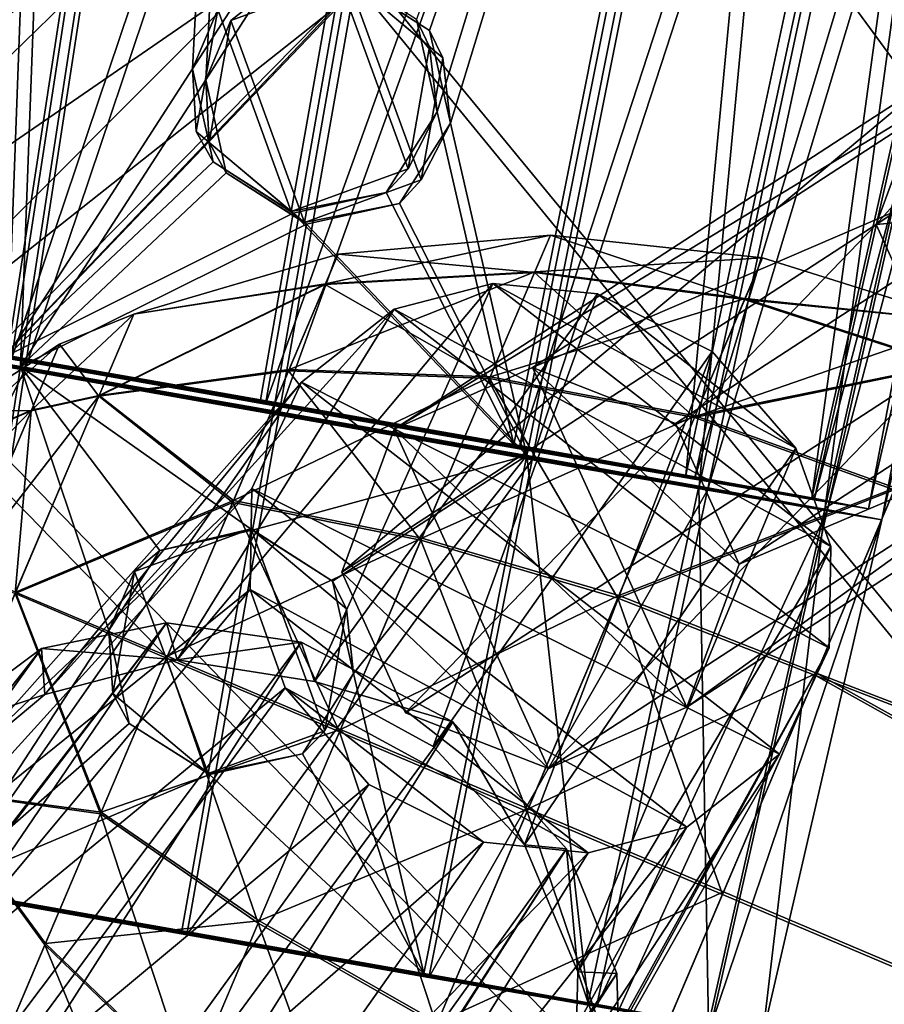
# Model space of a CAD drawing. Header units: metres. Extents: x -904 to 0, y -908 to 0.
# Tile 95 of 142: x -222 to -195, y -155 to -124. Entities that reach past the tile are written whole.
import ezdxf

# ---------------------------------------------------------------- set-up
doc = ezdxf.new("R2010")
doc.units = ezdxf.units.M

msp = doc.modelspace()

# ---------------------------------------------------------------- linework, layer by layer
at = {"layer": 'None'}
for points in [[(-209.97052, -120.773079, 659.611572), (-231.813843, -87.930153, 660.471436), (-240.875107, -152.150711, 658.789795)], [(-237.257553, -132.335861, 540.084961), (-224.260864, -119.922714, 538.794067), (-218.923294, -121.027908, 568.250854)], [(-209.97052, -120.773079, 659.611572), (-240.875107, -152.150711, 658.789795), (-226.893631, -138.539627, 627.73877)], [(-209.97052, -120.773079, 659.611572), (-226.893631, -138.539627, 627.73877), (-211.961044, -122.946396, 627.73877)], [(-232.747971, -134.503464, 569.148621), (-237.257553, -132.335861, 540.084961), (-218.923294, -121.027908, 568.250854)], [(-218.923294, -121.027908, 568.250854), (-214.818054, -122.128288, 597.915833), (-232.747971, -134.503464, 569.148621)], [(-214.818054, -122.128288, 597.915833), (-229.287674, -136.648972, 598.379517), (-232.747971, -134.503464, 569.148621)], [(-214.818054, -122.128288, 597.915833), (-211.961044, -122.946396, 627.73877), (-229.287674, -136.648972, 598.379517)], [(-211.961044, -122.946396, 627.73877), (-226.893631, -138.539627, 627.73877), (-229.287674, -136.648972, 598.379517)]]:
    msp.add_3dface(points, dxfattribs=at)
at = {"layer": 'None012311'}
for points in [[(-264.332214, -57.531643, 123.974747), (-243.170029, -56.729248, 123.995758), (-63.008152, -302.295593, 117.565376)], [(-63.008152, -302.295593, 117.565376), (-243.170029, -56.729248, 123.995758), (-222.050903, -58.298695, 123.954659)], [(-297.830109, -60.486073, 123.897385), (-264.332214, -57.531643, 123.974747), (-63.008152, -302.295593, 117.565376)], [(-222.050903, -58.298695, 123.954659), (-201.240021, -62.22023, 123.851974), (-63.008152, -302.295593, 117.565376)], [(-242.291733, -59.376686, 126.92746), (-262.718689, -60.035652, 126.910202), (-65.261642, -300.990356, 120.600586)], [(-65.261642, -300.990356, 120.600586), (-221.537735, -60.995937, 126.885056), (-242.291733, -59.376686, 126.92746)], [(-262.718689, -60.035652, 126.910202), (-296.668427, -62.81105, 126.837532), (-65.261642, -300.990356, 120.600586)], [(-63.008152, -302.295593, 117.565376), (-331.364288, -63.040817, 123.830482), (-297.830109, -60.486073, 123.897385)], [(-201.261032, -64.869583, 126.783623), (-221.537735, -60.995937, 126.885056), (-65.261642, -300.990356, 120.600586)], [(-201.240021, -62.22023, 123.851974), (-180.998627, -68.444519, 123.68898), (-63.008152, -302.295593, 117.565376)], [(-398.51358, -66.948952, 123.728142), (-331.364288, -63.040817, 123.830482), (-63.008152, -302.295593, 117.565376)], [(-65.261642, -300.990356, 120.600586), (-296.668427, -62.81105, 126.837532), (-330.762848, -65.236298, 126.774025)], [(-181.641327, -70.920166, 126.625183), (-201.261032, -64.869583, 126.783623), (-65.261642, -300.990356, 120.600586)], [(-399.362701, -68.982285, 126.675926), (-65.261642, -300.990356, 120.600586), (-330.762848, -65.236298, 126.774025)], [(-465.701691, -69.252586, 123.667824), (-398.51358, -66.948952, 123.728142), (-69.298546, -367.238312, 115.864792)], [(-398.51358, -66.948952, 123.728142), (-66.409767, -334.739563, 116.715805), (-69.298546, -367.238312, 115.864792)], [(-66.409767, -334.739563, 116.715805), (-398.51358, -66.948952, 123.728142), (-63.008152, -302.295593, 117.565376)], [(-71.333969, -367.13382, 118.868553), (-399.362701, -68.982285, 126.675926), (-465.757965, -71.129059, 126.619713)], [(-71.333969, -367.13382, 118.868553), (-68.556686, -334.277802, 119.72892), (-399.362701, -68.982285, 126.675926)], [(-68.556686, -334.277802, 119.72892), (-65.261642, -300.990356, 120.600586), (-399.362701, -68.982285, 126.675926)], [(-452.00235, -701.143799, 107.12117), (-465.701691, -69.252586, 123.667824), (-71.672775, -399.771973, 115.012871)], [(-465.701691, -69.252586, 123.667824), (-69.298546, -367.238312, 115.864792), (-71.672775, -399.771973, 115.012871)], [(-73.59713, -399.498657, 118.021057), (-465.757965, -71.129059, 126.619713), (-452.00235, -703.006531, 110.073418)], [(-73.59713, -399.498657, 118.021057), (-71.333969, -367.13382, 118.868553), (-465.757965, -71.129059, 126.619713)]]:
    msp.add_3dface(points, dxfattribs=at)
at = {"layer": 'None012313'}
for points in [[(-193.155258, -125.569832, 1681.265991), (-210.358719, -136.770599, 1780.30481), (-188.704056, -123.584114, 1682.263794)], [(-210.358719, -136.770599, 1780.30481), (-205.907516, -134.784882, 1781.30249), (-188.704056, -123.584114, 1682.263794)], [(-188.704056, -123.584114, 1682.263794), (-205.907516, -134.784882, 1781.30249), (-184.103638, -125.382149, 1682.859497)], [(-193.155258, -125.569832, 1681.265991), (-190.022964, -124.758797, 1653.188843), (-194.849533, -130.17598, 1680.450806)], [(-190.022964, -124.758797, 1653.188843), (-190.419571, -127.24501, 1652.882813), (-194.849533, -130.17598, 1680.450806)], [(-194.849533, -130.17598, 1680.450806), (-212.052994, -141.376755, 1779.489502), (-193.155258, -125.569832, 1681.265991)], [(-212.052994, -141.376755, 1779.489502), (-210.358719, -136.770599, 1780.30481), (-193.155258, -125.569832, 1681.265991)], [(-205.907516, -134.784882, 1781.30249), (-201.307083, -136.582916, 1781.898315), (-184.103638, -125.382149, 1682.859497)], [(-182.049103, -129.910568, 1682.704224), (-184.103638, -125.382149, 1682.859497), (-201.307083, -136.582916, 1781.898315)], [(-194.849533, -130.17598, 1680.450806), (-190.419571, -127.24501, 1652.882813), (-189.83783, -129.70842, 1652.723633)], [(-192.795044, -134.7034, 1680.295654), (-194.849533, -130.17598, 1680.450806), (-189.83783, -129.70842, 1652.723633)], [(-199.252548, -141.111343, 1781.743042), (-182.049103, -129.910568, 1682.704224), (-201.307083, -136.582916, 1781.898315)], [(-183.74408, -134.516434, 1681.888916), (-182.049103, -129.910568, 1682.704224), (-199.252548, -141.111343, 1781.743042)], [(-209.998505, -145.904175, 1779.334351), (-212.052994, -141.376755, 1779.489502), (-194.849533, -130.17598, 1680.450806)], [(-192.795044, -134.7034, 1680.295654), (-209.998505, -145.904175, 1779.334351), (-194.849533, -130.17598, 1680.450806)], [(-200.94754, -145.717209, 1780.927734), (-205.907516, -134.784882, 1781.30249), (-210.358719, -136.770599, 1780.30481)], [(-209.998505, -145.904175, 1779.334351), (-192.795044, -134.7034, 1680.295654), (-205.399063, -147.702225, 1779.929932)], [(-200.94754, -145.717209, 1780.927734), (-199.252548, -141.111343, 1781.743042), (-205.907516, -134.784882, 1781.30249)], [(-199.252548, -141.111343, 1781.743042), (-201.307083, -136.582916, 1781.898315), (-205.907516, -134.784882, 1781.30249)], [(-192.795044, -134.7034, 1680.295654), (-188.195602, -136.50145, 1680.891235), (-205.399063, -147.702225, 1779.929932)], [(-188.195602, -136.50145, 1680.891235), (-183.74408, -134.516434, 1681.888916), (-200.94754, -145.717209, 1780.927734)], [(-200.94754, -145.717209, 1780.927734), (-183.74408, -134.516434, 1681.888916), (-199.252548, -141.111343, 1781.743042)], [(-205.399063, -147.702225, 1779.929932), (-188.195602, -136.50145, 1680.891235), (-200.94754, -145.717209, 1780.927734)], [(-205.399063, -147.702225, 1779.929932), (-210.358719, -136.770599, 1780.30481), (-212.052994, -141.376755, 1779.489502)], [(-205.399063, -147.702225, 1779.929932), (-200.94754, -145.717209, 1780.927734), (-210.358719, -136.770599, 1780.30481)], [(-209.998505, -145.904175, 1779.334351), (-205.399063, -147.702225, 1779.929932), (-212.052994, -141.376755, 1779.489502)]]:
    msp.add_3dface(points, dxfattribs=at)
at = {"layer": 'None012318'}
for points in [[(-207.187836, -132.075302, 1783.569092), (-217.353882, -144.201843, 1821.913208), (-212.926361, -144.897308, 1823.316528)], [(-207.187836, -132.075302, 1783.569092), (-210.361603, -132.898453, 1782.437988), (-217.353882, -144.201843, 1821.913208)], [(-203.814423, -132.413025, 1784.327637), (-207.187836, -132.075302, 1783.569092), (-212.926361, -144.897308, 1823.316528)], [(-210.361603, -132.898453, 1782.437988), (-207.187836, -132.075302, 1783.569092), (-196.305527, -140.549896, 1783.314331)], [(-196.305527, -140.549896, 1783.314331), (-207.187836, -132.075302, 1783.569092), (-197.433853, -137.383743, 1784.177612)], [(-207.187836, -132.075302, 1783.569092), (-203.814423, -132.413025, 1784.327637), (-197.433853, -137.383743, 1784.177612)], [(-203.814423, -132.413025, 1784.327637), (-212.926361, -144.897308, 1823.316528), (-209.11348, -146.986465, 1823.709351)], [(-200.12645, -134.270584, 1784.612427), (-203.814423, -132.413025, 1784.327637), (-209.11348, -146.986465, 1823.709351)], [(-197.433853, -137.383743, 1784.177612), (-203.814423, -132.413025, 1784.327637), (-200.12645, -134.270584, 1784.612427)], [(-210.361603, -132.898453, 1782.437988), (-221.605896, -145.311035, 1819.592529), (-217.353882, -144.201843, 1821.913208)], [(-210.361603, -132.898453, 1782.437988), (-213.345551, -135.250168, 1780.797363), (-221.605896, -145.311035, 1819.592529)], [(-213.345551, -135.250168, 1780.797363), (-210.361603, -132.898453, 1782.437988), (-196.36084, -143.805618, 1782.108765)], [(-196.36084, -143.805618, 1782.108765), (-210.361603, -132.898453, 1782.437988), (-196.305527, -140.549896, 1783.314331)], [(-200.12645, -134.270584, 1784.612427), (-209.11348, -146.986465, 1823.709351), (-206.168976, -150.161514, 1823.157715)], [(-197.433853, -137.383743, 1784.177612), (-200.12645, -134.270584, 1784.612427), (-206.168976, -150.161514, 1823.157715)], [(-224.262573, -147.523529, 1817.310791), (-213.345551, -135.250168, 1780.797363), (-214.944611, -138.680832, 1779.124146)], [(-213.345551, -135.250168, 1780.797363), (-224.262573, -147.523529, 1817.310791), (-221.605896, -145.311035, 1819.592529)], [(-214.944611, -138.680832, 1779.124146), (-213.345551, -135.250168, 1780.797363), (-197.960037, -147.236923, 1780.435303)], [(-197.960037, -147.236923, 1780.435303), (-213.345551, -135.250168, 1780.797363), (-196.36084, -143.805618, 1782.108765)], [(-197.433853, -137.383743, 1784.177612), (-206.168976, -150.161514, 1823.157715), (-204.454605, -154.250931, 1821.609863)], [(-196.305527, -140.549896, 1783.314331), (-197.433853, -137.383743, 1784.177612), (-204.454605, -154.250931, 1821.609863)], [(-225.773834, -150.630402, 1815.001099), (-214.944611, -138.680832, 1779.124146), (-215.000778, -141.932892, 1777.919678)], [(-225.773834, -150.630402, 1815.001099), (-224.262573, -147.523529, 1817.310791), (-214.944611, -138.680832, 1779.124146)], [(-215.000778, -141.932892, 1777.919678), (-214.944611, -138.680832, 1779.124146), (-200.94458, -149.588913, 1778.794312)], [(-200.94458, -149.588913, 1778.794312), (-214.944611, -138.680832, 1779.124146), (-197.960037, -147.236923, 1780.435303)], [(-196.36084, -143.805618, 1782.108765), (-196.305527, -140.549896, 1783.314331), (-204.559357, -158.592468, 1819.19104)], [(-196.305527, -140.549896, 1783.314331), (-204.454605, -154.250931, 1821.609863), (-204.559357, -158.592468, 1819.19104)], [(-225.814301, -154.923279, 1812.634766), (-215.000778, -141.932892, 1777.919678), (-213.87207, -145.102737, 1777.055176)], [(-225.814301, -154.923279, 1812.634766), (-225.773834, -150.630402, 1815.001099), (-215.000778, -141.932892, 1777.919678)], [(-213.87207, -145.102737, 1777.055176), (-215.000778, -141.932892, 1777.919678), (-204.122147, -150.412109, 1777.662231)], [(-204.122147, -150.412109, 1777.662231), (-215.000778, -141.932892, 1777.919678), (-200.94458, -149.588913, 1778.794312)], [(-267.098022, -207.797089, 1946.276245), (-217.695145, -143.00235, 1822.432251), (-267.562469, -207.784882, 1946.052246)], [(-217.695145, -143.00235, 1822.432251), (-221.714661, -143.82843, 1820.360352), (-267.562469, -207.784882, 1946.052246)], [(-217.695145, -143.00235, 1822.432251), (-267.098022, -207.797089, 1946.276245), (-263.617371, -210.539719, 1951.477417)], [(-213.360245, -143.625961, 1823.837646), (-217.695145, -143.00235, 1822.432251), (-263.617371, -210.539719, 1951.477417)], [(-221.714661, -143.82843, 1820.360352), (-217.695145, -143.00235, 1822.432251), (-217.353882, -144.201843, 1821.913208)], [(-217.695145, -143.00235, 1822.432251), (-213.360245, -143.625961, 1823.837646), (-217.353882, -144.201843, 1821.913208)], [(-213.360245, -143.625961, 1823.837646), (-263.617371, -210.539719, 1951.477417), (-258.582336, -214.410187, 1953.719116)], [(-208.476639, -146.190781, 1824.401489), (-213.360245, -143.625961, 1823.837646), (-258.582336, -214.410187, 1953.719116)], [(-217.353882, -144.201843, 1821.913208), (-213.360245, -143.625961, 1823.837646), (-212.926361, -144.897308, 1823.316528)], [(-213.360245, -143.625961, 1823.837646), (-208.476639, -146.190781, 1824.401489), (-212.926361, -144.897308, 1823.316528)], [(-267.562469, -207.784882, 1946.052246), (-221.714661, -143.82843, 1820.360352), (-272.791534, -208.738678, 1942.508301)], [(-221.714661, -143.82843, 1820.360352), (-225.445755, -146.601959, 1817.338501), (-272.791534, -208.738678, 1942.508301)], [(-225.445755, -146.601959, 1817.338501), (-221.714661, -143.82843, 1820.360352), (-221.605896, -145.311035, 1819.592529)], [(-221.714661, -143.82843, 1820.360352), (-217.353882, -144.201843, 1821.913208), (-221.605896, -145.311035, 1819.592529)], [(-197.960037, -147.236923, 1780.435303), (-196.36084, -143.805618, 1782.108765), (-206.122177, -161.656601, 1816.883911)], [(-196.36084, -143.805618, 1782.108765), (-204.559357, -158.592468, 1819.19104), (-206.122177, -161.656601, 1816.883911)], [(-208.476639, -146.190781, 1824.401489), (-209.11348, -146.986465, 1823.709351), (-212.926361, -144.897308, 1823.316528)], [(-224.088028, -158.95517, 1811.123169), (-225.814301, -154.923279, 1812.634766), (-213.87207, -145.102737, 1777.055176)], [(-224.088028, -158.95517, 1811.123169), (-213.87207, -145.102737, 1777.055176), (-211.17952, -148.216217, 1776.620239)], [(-207.491837, -150.073883, 1776.904907), (-213.87207, -145.102737, 1777.055176), (-204.122147, -150.412109, 1777.662231)], [(-207.491837, -150.073883, 1776.904907), (-211.17952, -148.216217, 1776.620239), (-213.87207, -145.102737, 1777.055176)], [(-225.445755, -146.601959, 1817.338501), (-221.605896, -145.311035, 1819.592529), (-224.262573, -147.523529, 1817.310791)], [(-258.582336, -214.410187, 1953.719116), (-253.664078, -218.294296, 1951.23999), (-208.476639, -146.190781, 1824.401489)], [(-253.664078, -218.294296, 1951.23999), (-204.814804, -150.283676, 1823.636597), (-208.476639, -146.190781, 1824.401489)], [(-206.168976, -150.161514, 1823.157715), (-209.11348, -146.986465, 1823.709351), (-208.476639, -146.190781, 1824.401489)], [(-204.814804, -150.283676, 1823.636597), (-206.168976, -150.161514, 1823.157715), (-208.476639, -146.190781, 1824.401489)], [(-206.122177, -161.656601, 1816.883911), (-208.832947, -163.829758, 1814.601929), (-197.960037, -147.236923, 1780.435303)], [(-208.832947, -163.829758, 1814.601929), (-200.94458, -149.588913, 1778.794312), (-197.960037, -147.236923, 1780.435303)], [(-221.179153, -162.076843, 1810.586426), (-224.088028, -158.95517, 1811.123169), (-211.17952, -148.216217, 1776.620239)], [(-221.179153, -162.076843, 1810.586426), (-211.17952, -148.216217, 1776.620239), (-207.491837, -150.073883, 1776.904907)], [(-208.832947, -163.829758, 1814.601929), (-213.053711, -164.865753, 1812.333984), (-200.94458, -149.588913, 1778.794312)], [(-213.053711, -164.865753, 1812.333984), (-204.122147, -150.412109, 1777.662231), (-200.94458, -149.588913, 1778.794312)], [(-253.664078, -218.294296, 1951.23999), (-250.311234, -220.87558, 1945.881104), (-204.814804, -150.283676, 1823.636597)], [(-250.311234, -220.87558, 1945.881104), (-250.192581, -221.317657, 1945.643433), (-204.814804, -150.283676, 1823.636597)], [(-204.814804, -150.283676, 1823.636597), (-250.192581, -221.317657, 1945.643433), (-203.193192, -154.300735, 1822.090942)], [(-217.427505, -164.144684, 1810.966309), (-221.179153, -162.076843, 1810.586426), (-207.491837, -150.073883, 1776.904907)], [(-217.427505, -164.144684, 1810.966309), (-207.491837, -150.073883, 1776.904907), (-204.122147, -150.412109, 1777.662231)], [(-204.454605, -154.250931, 1821.609863), (-206.168976, -150.161514, 1823.157715), (-204.814804, -150.283676, 1823.636597)], [(-203.193192, -154.300735, 1822.090942), (-204.454605, -154.250931, 1821.609863), (-204.814804, -150.283676, 1823.636597)], [(-213.053711, -164.865753, 1812.333984), (-217.427505, -164.144684, 1810.966309), (-204.122147, -150.412109, 1777.662231)], [(-250.192581, -221.317657, 1945.643433), (-249.94426, -226.538849, 1941.970581), (-203.193192, -154.300735, 1822.090942)], [(-203.193192, -154.300735, 1822.090942), (-249.94426, -226.538849, 1941.970581), (-203.073257, -158.351822, 1819.921631)], [(-203.073257, -158.351822, 1819.921631), (-204.559357, -158.592468, 1819.19104), (-204.454605, -154.250931, 1821.609863)], [(-203.193192, -154.300735, 1822.090942), (-203.073257, -158.351822, 1819.921631), (-204.454605, -154.250931, 1821.609863)]]:
    msp.add_3dface(points, dxfattribs=at)
at = {"layer": 'None012324'}
for points in [[(-205.833237, -131.696289, 1792.092041), (-212.573746, -132.089554, 1793.311279), (-205.33345, -130.518845, 1798.668579)], [(-212.573746, -132.089554, 1793.311279), (-212.167297, -131.131805, 1798.660889), (-205.33345, -130.518845, 1798.668579)], [(-205.33345, -130.518845, 1798.668579), (-212.167297, -131.131805, 1798.660889), (-205.845535, -131.725296, 1805.239014)], [(-199.082336, -132.595947, 1805.998657), (-205.33345, -130.518845, 1798.668579), (-205.845535, -131.725296, 1805.239014)], [(-205.833237, -131.696289, 1792.092041), (-205.33345, -130.518845, 1798.668579), (-198.511322, -131.2509, 1798.67334)], [(-199.082336, -132.595947, 1805.998657), (-198.511322, -131.2509, 1798.67334), (-205.33345, -130.518845, 1798.668579)], [(-212.167297, -131.131805, 1798.660889), (-218.750076, -133.066147, 1798.650513), (-212.583755, -132.113144, 1804.005493)], [(-218.750076, -133.066147, 1798.650513), (-212.167297, -131.131805, 1798.660889), (-212.573746, -132.089554, 1793.311279)], [(-205.845535, -131.725296, 1805.239014), (-212.167297, -131.131805, 1798.660889), (-212.583755, -132.113144, 1804.005493)], [(-199.068619, -132.563599, 1791.341187), (-205.833237, -131.696289, 1792.092041), (-198.511322, -131.2509, 1798.67334)], [(-191.963272, -133.299774, 1798.675049), (-198.511322, -131.2509, 1798.67334), (-199.082336, -132.595947, 1805.998657)], [(-198.511322, -131.2509, 1798.67334), (-191.963272, -133.299774, 1798.675049), (-199.068619, -132.563599, 1791.341187)], [(-207.269608, -135.080231, 1786.491333), (-213.742142, -134.842148, 1788.755493), (-205.833237, -131.696289, 1792.092041)], [(-213.742142, -134.842148, 1788.755493), (-212.573746, -132.089554, 1793.311279), (-205.833237, -131.696289, 1792.092041)], [(-212.583755, -132.113144, 1804.005493), (-207.292328, -135.133789, 1810.822144), (-205.845535, -131.725296, 1805.239014)], [(-207.292328, -135.133789, 1810.822144), (-200.695358, -136.396042, 1812.223145), (-205.845535, -131.725296, 1805.239014)], [(-207.269608, -135.080231, 1786.491333), (-205.833237, -131.696289, 1792.092041), (-199.068619, -132.563599, 1791.341187)], [(-205.845535, -131.725296, 1805.239014), (-200.695358, -136.396042, 1812.223145), (-199.082336, -132.595947, 1805.998657)], [(-212.583755, -132.113144, 1804.005493), (-218.750076, -133.066147, 1798.650513), (-219.872177, -135.709702, 1805.536987)], [(-219.872177, -135.709702, 1805.536987), (-213.76062, -134.885727, 1808.546875), (-212.583755, -132.113144, 1804.005493)], [(-219.859299, -135.679352, 1791.750366), (-212.573746, -132.089554, 1793.311279), (-213.742142, -134.842148, 1788.755493)], [(-219.859299, -135.679352, 1791.750366), (-218.750076, -133.066147, 1798.650513), (-212.573746, -132.089554, 1793.311279)], [(-213.76062, -134.885727, 1808.546875), (-207.292328, -135.133789, 1810.822144), (-212.583755, -132.113144, 1804.005493)], [(-200.670013, -136.336334, 1785.097046), (-207.269608, -135.080231, 1786.491333), (-199.068619, -132.563599, 1791.341187)], [(-199.068619, -132.563599, 1791.341187), (-192.550964, -134.684326, 1791.0177), (-200.670013, -136.336334, 1785.097046)], [(-191.963272, -133.299774, 1798.675049), (-192.550964, -134.684326, 1791.0177), (-199.068619, -132.563599, 1791.341187)], [(-200.695358, -136.396042, 1812.223145), (-192.565308, -134.718124, 1806.324951), (-199.082336, -132.595947, 1805.998657)], [(-192.565308, -134.718124, 1806.324951), (-191.963272, -133.299774, 1798.675049), (-199.082336, -132.595947, 1805.998657)], [(-221.136261, -134.030243, 1798.646118), (-218.750076, -133.066147, 1798.650513), (-222.038437, -136.15567, 1793.034058)], [(-218.750076, -133.066147, 1798.650513), (-219.859299, -135.679352, 1791.750366), (-222.038437, -136.15567, 1793.034058)], [(-218.750076, -133.066147, 1798.650513), (-221.136261, -134.030243, 1798.646118), (-219.872177, -135.709702, 1805.536987)], [(-224.399277, -136.169586, 1798.638428), (-221.136261, -134.030243, 1798.646118), (-224.922485, -137.402237, 1795.347778)], [(-221.136261, -134.030243, 1798.646118), (-222.038437, -136.15567, 1793.034058), (-224.922485, -137.402237, 1795.347778)], [(-222.04892, -136.180359, 1804.247192), (-221.136261, -134.030243, 1798.646118), (-224.399277, -136.169586, 1798.638428)], [(-221.136261, -134.030243, 1798.646118), (-222.04892, -136.180359, 1804.247192), (-219.872177, -135.709702, 1805.536987)], [(-194.26532, -138.723145, 1812.802979), (-192.565308, -134.718124, 1806.324951), (-200.695358, -136.396042, 1812.223145)], [(-192.550964, -134.684326, 1791.0177), (-194.238892, -138.660889, 1784.518921), (-200.670013, -136.336334, 1785.097046)], [(-215.560181, -139.12529, 1811.615356), (-213.76062, -134.885727, 1808.546875), (-219.872177, -135.709702, 1805.536987)], [(-215.53595, -139.068192, 1785.665161), (-219.859299, -135.679352, 1791.750366), (-213.742142, -134.842148, 1788.755493)], [(-209.504639, -140.345764, 1814.594238), (-213.76062, -134.885727, 1808.546875), (-215.560181, -139.12529, 1811.615356)], [(-215.53595, -139.068192, 1785.665161), (-213.742142, -134.842148, 1788.755493), (-207.269608, -135.080231, 1786.491333)], [(-209.474854, -140.275574, 1782.692139), (-215.53595, -139.068192, 1785.665161), (-207.269608, -135.080231, 1786.491333)], [(-209.504639, -140.345764, 1814.594238), (-207.292328, -135.133789, 1810.822144), (-213.76062, -134.885727, 1808.546875)], [(-209.474854, -140.275574, 1782.692139), (-207.269608, -135.080231, 1786.491333), (-200.670013, -136.336334, 1785.097046)], [(-203.161835, -142.206818, 1816.428711), (-207.292328, -135.133789, 1810.822144), (-209.504639, -140.345764, 1814.594238)], [(-200.695358, -136.396042, 1812.223145), (-207.292328, -135.133789, 1810.822144), (-203.161835, -142.206818, 1816.428711)], [(-222.038437, -136.15567, 1793.034058), (-219.859299, -135.679352, 1791.750366), (-224.226898, -141.311447, 1790.698364)], [(-219.859299, -135.679352, 1791.750366), (-222.550049, -142.018463, 1788.87854), (-224.226898, -141.311447, 1790.698364)], [(-219.872177, -135.709702, 1805.536987), (-222.04892, -136.180359, 1804.247192), (-222.568253, -142.061356, 1808.375854)], [(-222.568253, -142.061356, 1808.375854), (-215.560181, -139.12529, 1811.615356), (-219.872177, -135.709702, 1805.536987)], [(-222.550049, -142.018463, 1788.87854), (-219.859299, -135.679352, 1791.750366), (-215.53595, -139.068192, 1785.665161)], [(-224.922485, -137.402237, 1795.347778), (-222.038437, -136.15567, 1793.034058), (-226.225311, -140.471542, 1793.942505)], [(-222.038437, -136.15567, 1793.034058), (-224.226898, -141.311447, 1790.698364), (-226.225311, -140.471542, 1793.942505)], [(-224.92868, -137.416748, 1801.922607), (-222.04892, -136.180359, 1804.247192), (-224.399277, -136.169586, 1798.638428)], [(-224.24173, -141.346405, 1806.55603), (-222.04892, -136.180359, 1804.247192), (-224.92868, -137.416748, 1801.922607)], [(-222.04892, -136.180359, 1804.247192), (-224.24173, -141.346405, 1806.55603), (-222.568253, -142.061356, 1808.375854)], [(-203.128616, -142.128555, 1780.861328), (-209.474854, -140.275574, 1782.692139), (-200.670013, -136.336334, 1785.097046)], [(-200.670013, -136.336334, 1785.097046), (-194.238892, -138.660889, 1784.518921), (-203.128616, -142.128555, 1780.861328)], [(-203.161835, -142.206818, 1816.428711), (-194.26532, -138.723145, 1812.802979), (-200.695358, -136.396042, 1812.223145)], [(-196.80455, -144.705307, 1817.122925), (-194.26532, -138.723145, 1812.802979), (-203.161835, -142.206818, 1816.428711)], [(-194.238892, -138.660889, 1784.518921), (-196.770035, -144.623993, 1780.167969), (-203.128616, -142.128555, 1780.861328)], [(-194.26532, -138.723145, 1812.802979), (-196.80455, -144.705307, 1817.122925), (-130.988586, -170.090027, 1815.971558)], [(-194.238892, -138.660889, 1784.518921), (-130.956253, -170.01384, 1781.330688), (-196.770035, -144.623993, 1780.167969)], [(-217.690155, -144.143265, 1812.728516), (-215.560181, -139.12529, 1811.615356), (-222.568253, -142.061356, 1808.375854)], [(-217.663803, -144.081207, 1784.525879), (-222.550049, -142.018463, 1788.87854), (-215.53595, -139.068192, 1785.665161)], [(-212.123138, -146.514664, 1815.962891), (-215.560181, -139.12529, 1811.615356), (-217.690155, -144.143265, 1812.728516)], [(-217.663803, -144.081207, 1784.525879), (-215.53595, -139.068192, 1785.665161), (-209.474854, -140.275574, 1782.692139)], [(-212.123138, -146.514664, 1815.962891), (-209.504639, -140.345764, 1814.594238), (-215.560181, -139.12529, 1811.615356)], [(-212.090759, -146.438385, 1781.291504), (-217.663803, -144.081207, 1784.525879), (-209.474854, -140.275574, 1782.692139)], [(-206.081177, -149.084457, 1817.95459), (-209.504639, -140.345764, 1814.594238), (-212.123138, -146.514664, 1815.962891)], [(-212.090759, -146.438385, 1781.291504), (-209.474854, -140.275574, 1782.692139), (-203.128616, -142.128555, 1780.861328)], [(-206.081177, -149.084457, 1817.95459), (-203.161835, -142.206818, 1816.428711), (-209.504639, -140.345764, 1814.594238)], [(-222.568253, -142.061356, 1808.375854), (-225.258987, -148.400452, 1805.50415), (-219.818008, -149.156265, 1811.589233)], [(-225.246124, -148.370132, 1791.717407), (-222.550049, -142.018463, 1788.87854), (-219.793777, -149.099167, 1785.63916)], [(-219.818008, -149.156265, 1811.589233), (-217.690155, -144.143265, 1812.728516), (-222.568253, -142.061356, 1808.375854)], [(-222.550049, -142.018463, 1788.87854), (-217.663803, -144.081207, 1784.525879), (-219.793777, -149.099167, 1785.63916)], [(-206.045074, -148.999405, 1779.299805), (-212.090759, -146.438385, 1781.291504), (-203.128616, -142.128555, 1780.861328)], [(-199.796432, -151.75386, 1818.627075), (-203.161835, -142.206818, 1816.428711), (-206.081177, -149.084457, 1817.95459)], [(-203.128616, -142.128555, 1780.861328), (-196.770035, -144.623993, 1780.167969), (-206.045074, -148.999405, 1779.299805)], [(-199.796432, -151.75386, 1818.627075), (-196.80455, -144.705307, 1817.122925), (-203.161835, -142.206818, 1816.428711)], [(-214.739059, -152.677475, 1814.562256), (-217.690155, -144.143265, 1812.728516), (-219.818008, -149.156265, 1811.589233)], [(-219.793777, -149.099167, 1785.63916), (-217.663803, -144.081207, 1784.525879), (-212.090759, -146.438385, 1781.291504)], [(-214.739059, -152.677475, 1814.562256), (-212.123138, -146.514664, 1815.962891), (-217.690155, -144.143265, 1812.728516)], [(-196.770035, -144.623993, 1780.167969), (-199.759079, -151.665878, 1778.627319), (-206.045074, -148.999405, 1779.299805)], [(-196.80455, -144.705307, 1817.122925), (-199.796432, -151.75386, 1818.627075), (-134.898331, -179.300964, 1818.627197)], [(-196.770035, -144.623993, 1780.167969), (-134.860992, -179.212982, 1778.627319), (-199.759079, -151.665878, 1778.627319)], [(-196.80455, -144.705307, 1817.122925), (-134.898331, -179.300964, 1818.627197), (-130.988586, -170.090027, 1815.971558)], [(-130.956253, -170.01384, 1781.330688), (-134.860992, -179.212982, 1778.627319), (-196.770035, -144.623993, 1780.167969)], [(-214.709259, -152.607285, 1782.660156), (-219.793777, -149.099167, 1785.63916), (-212.090759, -146.438385, 1781.291504)], [(-208.99762, -155.955307, 1816.393066), (-212.123138, -146.514664, 1815.962891), (-214.739059, -152.677475, 1814.562256)], [(-214.709259, -152.607285, 1782.660156), (-212.090759, -146.438385, 1781.291504), (-206.045074, -148.999405, 1779.299805)], [(-208.99762, -155.955307, 1816.393066), (-206.081177, -149.084457, 1817.95459), (-212.123138, -146.514664, 1815.962891)], [(-225.258987, -148.400452, 1805.50415), (-221.611816, -153.382294, 1808.498901), (-219.818008, -149.156265, 1811.589233)], [(-221.611816, -153.382294, 1808.498901), (-225.258987, -148.400452, 1805.50415), (-222.780197, -156.134872, 1803.943115)], [(-222.770218, -156.111359, 1793.248901), (-225.246124, -148.370132, 1791.717407), (-221.593338, -153.33876, 1788.70752)], [(-225.246124, -148.370132, 1791.717407), (-219.793777, -149.099167, 1785.63916), (-221.593338, -153.33876, 1788.70752)], [(-208.964401, -155.877045, 1780.825684), (-214.709259, -152.607285, 1782.660156), (-206.045074, -148.999405, 1779.299805)], [(-206.045074, -148.999405, 1779.299805), (-199.759079, -151.665878, 1778.627319), (-208.964401, -155.877045, 1780.825684)], [(-219.818008, -149.156265, 1811.589233), (-221.611816, -153.382294, 1808.498901), (-216.944305, -157.872803, 1810.763062)], [(-221.593338, -153.33876, 1788.70752), (-219.793777, -149.099167, 1785.63916), (-214.709259, -152.607285, 1782.660156)], [(-216.944305, -157.872803, 1810.763062), (-214.739059, -152.677475, 1814.562256), (-219.818008, -149.156265, 1811.589233)], [(-202.785461, -158.795715, 1817.086426), (-206.081177, -149.084457, 1817.95459), (-208.99762, -155.955307, 1816.393066)], [(-202.785461, -158.795715, 1817.086426), (-199.796432, -151.75386, 1818.627075), (-206.081177, -149.084457, 1817.95459)], [(-199.759079, -151.665878, 1778.627319), (-202.750961, -158.714447, 1780.13147), (-208.964401, -155.877045, 1780.825684)], [(-199.796432, -151.75386, 1818.627075), (-202.785461, -158.795715, 1817.086426), (-134.898331, -179.300964, 1818.627197)], [(-134.860992, -179.212982, 1778.627319), (-202.750961, -158.714447, 1780.13147), (-199.759079, -151.665878, 1778.627319)], [(-216.921585, -157.819275, 1786.432373), (-221.593338, -153.33876, 1788.70752), (-214.709259, -152.607285, 1782.660156)], [(-211.456223, -161.747513, 1812.157349), (-214.739059, -152.677475, 1814.562256), (-216.944305, -157.872803, 1810.763062)], [(-216.921585, -157.819275, 1786.432373), (-214.709259, -152.607285, 1782.660156), (-208.964401, -155.877045, 1780.825684)], [(-211.456223, -161.747513, 1812.157349), (-208.99762, -155.955307, 1816.393066), (-214.739059, -152.677475, 1814.562256)], [(-222.780197, -156.134872, 1803.943115), (-218.380661, -161.256714, 1805.162354), (-221.611816, -153.382294, 1808.498901)], [(-222.770218, -156.111359, 1793.248901), (-221.593338, -153.33876, 1788.70752), (-216.921585, -157.819275, 1786.432373)], [(-221.611816, -153.382294, 1808.498901), (-218.380661, -161.256714, 1805.162354), (-216.944305, -157.872803, 1810.763062)]]:
    msp.add_3dface(points, dxfattribs=at)
at = {"layer": 'None012327'}
for points in [[(-231.838638, -133.155701, 1319.843384), (-224.855331, -78.538712, 1318.459961), (-220.395508, -79.343315, 1312.002197)], [(-227.899551, -133.786972, 1342.260376), (-220.338043, -79.262657, 1344.16272), (-224.925842, -78.472565, 1337.487305)], [(-227.899551, -133.786972, 1342.260376), (-222.390488, -134.747345, 1346.160767), (-220.338043, -79.262657, 1344.16272)], [(-222.390488, -134.747345, 1346.160767), (-214.048691, -80.359055, 1348.615234), (-220.338043, -79.262657, 1344.16272)], [(-227.936264, -133.859741, 1314.191284), (-231.838638, -133.155701, 1319.843384), (-220.395508, -79.343315, 1312.002197)], [(-227.936264, -133.859741, 1314.191284), (-220.395508, -79.343315, 1312.002197), (-213.896103, -80.502243, 1307.426392)], [(-222.25737, -134.872345, 1310.197144), (-227.936264, -133.859741, 1314.191284), (-213.896103, -80.502243, 1307.426392)], [(-222.390488, -134.747345, 1346.160767), (-216.429367, -125.518417, 1348.098755), (-214.048691, -80.359055, 1348.615234)], [(-222.25737, -134.872345, 1310.197144), (-213.896103, -80.502243, 1307.426392), (-204.518066, -82.161598, 1305.380127)], [(-216.429367, -125.518417, 1348.098755), (-214.786224, -122.948273, 1348.445313), (-214.048691, -80.359055, 1348.615234)], [(-214.081329, -136.319016, 1308.415527), (-222.25737, -134.872345, 1310.197144), (-204.518066, -82.161598, 1305.380127)], [(-204.518066, -82.161598, 1305.380127), (-195.157669, -83.80603, 1307.517212), (-214.081329, -136.319016, 1308.415527)], [(-211.802673, -122.286591, 1348.71228), (-209.222916, -123.9291, 1348.47229), (-195.352783, -83.65535, 1348.705933)], [(-195.352783, -83.65535, 1348.705933), (-209.222916, -123.9291, 1348.47229), (-208.554962, -126.906715, 1348.137207)], [(-195.352783, -83.65535, 1348.705933), (-208.554962, -126.906715, 1348.137207), (-206.091125, -137.621109, 1346.239868)], [(-195.352783, -83.65535, 1348.705933), (-206.091125, -137.621109, 1346.239868), (-200.549362, -138.609116, 1342.392944)], [(-189.026093, -84.783295, 1344.314453), (-195.352783, -83.65535, 1348.705933), (-200.549362, -138.609116, 1342.392944)], [(-195.157669, -83.80603, 1307.517212), (-205.920654, -137.752686, 1310.276367), (-214.081329, -136.319016, 1308.415527)], [(-195.157669, -83.80603, 1307.517212), (-188.697159, -84.932083, 1312.155884), (-205.920654, -137.752686, 1310.276367)], [(-188.697159, -84.932083, 1312.155884), (-200.275711, -138.736603, 1314.325439), (-205.920654, -137.752686, 1310.276367)], [(-189.026093, -84.783295, 1344.314453), (-200.549362, -138.609116, 1342.392944), (-196.499802, -139.339493, 1336.60376)], [(-188.697159, -84.932083, 1312.155884), (-184.292038, -85.69046, 1318.656738), (-200.275711, -138.736603, 1314.325439)], [(-184.382141, -85.620857, 1337.68396), (-189.026093, -84.783295, 1344.314453), (-196.499802, -139.339493, 1336.60376)], [(-184.382141, -85.620857, 1337.68396), (-196.499802, -139.339493, 1336.60376), (-194.667007, -139.68605, 1328.315918)], [(-182.277115, -86.018867, 1328.177734), (-184.382141, -85.620857, 1337.68396), (-194.667007, -139.68605, 1328.315918)], [(-184.292038, -85.69046, 1318.656738), (-196.421204, -139.400177, 1320.015137), (-200.275711, -138.736603, 1314.325439)], [(-184.292038, -85.69046, 1318.656738), (-182.277115, -86.018867, 1328.177734), (-196.421204, -139.400177, 1320.015137)], [(-182.277115, -86.018867, 1328.177734), (-194.667007, -139.68605, 1328.315918), (-196.421204, -139.400177, 1320.015137)], [(-215.621841, -123.601585, 1363.422119), (-211.864807, -122.23407, 1363.433105), (-214.786224, -122.948273, 1348.445313)], [(-211.864807, -122.23407, 1363.433105), (-215.621841, -123.601585, 1363.422119), (-213.253342, -130.108948, 1363.455322)], [(-209.496307, -128.741425, 1363.466309), (-211.864807, -122.23407, 1363.433105), (-213.253342, -130.108948, 1363.455322)], [(-209.222916, -123.9291, 1348.47229), (-211.864807, -122.23407, 1363.433105), (-208.802048, -124.803993, 1363.4552)], [(-209.222916, -123.9291, 1348.47229), (-211.802673, -122.286591, 1348.71228), (-211.864807, -122.23407, 1363.433105)], [(-209.496307, -128.741425, 1363.466309), (-208.802048, -124.803993, 1363.4552), (-211.864807, -122.23407, 1363.433105)], [(-216.429367, -125.518417, 1348.098755), (-215.621841, -123.601585, 1363.422119), (-214.786224, -122.948273, 1348.445313)], [(-216.316116, -127.539024, 1363.433228), (-215.621841, -123.601585, 1363.422119), (-216.429367, -125.518417, 1348.098755)], [(-213.253342, -130.108948, 1363.455322), (-215.621841, -123.601585, 1363.422119), (-216.316116, -127.539024, 1363.433228)], [(-208.554962, -126.906715, 1348.137207), (-209.222916, -123.9291, 1348.47229), (-208.802048, -124.803993, 1363.4552)], [(-208.554962, -126.906715, 1348.137207), (-208.802048, -124.803993, 1363.4552), (-209.496307, -128.741425, 1363.466309)], [(-222.390488, -134.747345, 1346.160767), (-215.773193, -128.514145, 1348.160889), (-216.429367, -125.518417, 1348.098755)], [(-215.773193, -128.514145, 1348.160889), (-216.316116, -127.539024, 1363.433228), (-216.429367, -125.518417, 1348.098755)], [(-208.554962, -126.906715, 1348.137207), (-210.196259, -129.497421, 1348.187988), (-206.091125, -137.621109, 1346.239868)], [(-210.196259, -129.497421, 1348.187988), (-208.554962, -126.906715, 1348.137207), (-209.496307, -128.741425, 1363.466309)], [(-213.253342, -130.108948, 1363.455322), (-216.316116, -127.539024, 1363.433228), (-215.773193, -128.514145, 1348.160889)], [(-213.189453, -130.162949, 1348.315796), (-215.773193, -128.514145, 1348.160889), (-222.390488, -134.747345, 1346.160767)], [(-213.189453, -130.162949, 1348.315796), (-213.253342, -130.108948, 1363.455322), (-215.773193, -128.514145, 1348.160889)], [(-210.196259, -129.497421, 1348.187988), (-209.496307, -128.741425, 1363.466309), (-213.253342, -130.108948, 1363.455322)], [(-213.189453, -130.162949, 1348.315796), (-210.196259, -129.497421, 1348.187988), (-213.253342, -130.108948, 1363.455322)], [(-206.091125, -137.621109, 1346.239868), (-210.196259, -129.497421, 1348.187988), (-213.189453, -130.162949, 1348.315796)], [(-214.248459, -136.177765, 1348.012695), (-213.189453, -130.162949, 1348.315796), (-222.390488, -134.747345, 1346.160767)], [(-213.189453, -130.162949, 1348.315796), (-214.248459, -136.177765, 1348.012695), (-206.091125, -137.621109, 1346.239868)], [(-196.421204, -139.400177, 1320.015137), (-233.662827, -132.810669, 1328.126831), (-231.838638, -133.155701, 1319.843384)], [(-196.421204, -139.400177, 1320.015137), (-194.667007, -139.68605, 1328.315918), (-233.662827, -132.810669, 1328.126831)], [(-194.667007, -139.68605, 1328.315918), (-231.90007, -133.098038, 1336.432007), (-233.662827, -132.810669, 1328.126831)], [(-194.667007, -139.68605, 1328.315918), (-196.499802, -139.339493, 1336.60376), (-231.90007, -133.098038, 1336.432007)], [(-196.499802, -139.339493, 1336.60376), (-227.899551, -133.786972, 1342.260376), (-231.90007, -133.098038, 1336.432007)], [(-200.275711, -138.736603, 1314.325439), (-231.838638, -133.155701, 1319.843384), (-227.936264, -133.859741, 1314.191284)], [(-200.275711, -138.736603, 1314.325439), (-196.421204, -139.400177, 1320.015137), (-231.838638, -133.155701, 1319.843384)], [(-196.499802, -139.339493, 1336.60376), (-200.549362, -138.609116, 1342.392944), (-227.899551, -133.786972, 1342.260376)], [(-200.549362, -138.609116, 1342.392944), (-222.390488, -134.747345, 1346.160767), (-227.899551, -133.786972, 1342.260376)], [(-205.920654, -137.752686, 1310.276367), (-227.936264, -133.859741, 1314.191284), (-222.25737, -134.872345, 1310.197144)], [(-205.920654, -137.752686, 1310.276367), (-200.275711, -138.736603, 1314.325439), (-227.936264, -133.859741, 1314.191284)], [(-200.549362, -138.609116, 1342.392944), (-206.091125, -137.621109, 1346.239868), (-222.390488, -134.747345, 1346.160767)], [(-206.091125, -137.621109, 1346.239868), (-214.248459, -136.177765, 1348.012695), (-222.390488, -134.747345, 1346.160767)], [(-214.081329, -136.319016, 1308.415527), (-205.920654, -137.752686, 1310.276367), (-222.25737, -134.872345, 1310.197144)]]:
    msp.add_3dface(points, dxfattribs=at)
at = {"layer": 'None012328'}
for points in [[(-232.260696, -132.79895, 1419.841919), (-225.27739, -78.181984, 1418.458374), (-220.817566, -78.986588, 1412.00061)], [(-228.321609, -133.430222, 1442.258789), (-220.760117, -78.90593, 1444.161133), (-225.3479, -78.115837, 1437.48584)], [(-228.321609, -133.430222, 1442.258789), (-222.812546, -134.390594, 1446.159302), (-220.760117, -78.90593, 1444.161133)], [(-222.812546, -134.390594, 1446.159302), (-214.470749, -80.002327, 1448.61377), (-220.760117, -78.90593, 1444.161133)], [(-228.358322, -133.502991, 1414.189819), (-232.260696, -132.79895, 1419.841919), (-220.817566, -78.986588, 1412.00061)], [(-228.358322, -133.502991, 1414.189819), (-220.817566, -78.986588, 1412.00061), (-214.318161, -80.145515, 1407.424805)], [(-222.679428, -134.515594, 1410.195557), (-228.358322, -133.502991, 1414.189819), (-214.318161, -80.145515, 1407.424805)], [(-222.812546, -134.390594, 1446.159302), (-216.851425, -125.161667, 1448.097168), (-214.470749, -80.002327, 1448.61377)], [(-222.679428, -134.515594, 1410.195557), (-214.318161, -80.145515, 1407.424805), (-204.940125, -81.804871, 1405.37854)], [(-216.851425, -125.161667, 1448.097168), (-215.208282, -122.591522, 1448.443848), (-214.470749, -80.002327, 1448.61377)], [(-214.503387, -135.962265, 1408.414063), (-222.679428, -134.515594, 1410.195557), (-204.940125, -81.804871, 1405.37854)], [(-204.940125, -81.804871, 1405.37854), (-195.579742, -83.449303, 1407.515747), (-214.503387, -135.962265, 1408.414063)], [(-195.774841, -83.298622, 1448.704468), (-209.644974, -123.57235, 1448.470703), (-208.97702, -126.549965, 1448.13562)], [(-195.774841, -83.298622, 1448.704468), (-208.97702, -126.549965, 1448.13562), (-206.513184, -137.264359, 1446.238281)], [(-195.774841, -83.298622, 1448.704468), (-206.513184, -137.264359, 1446.238281), (-200.97142, -138.252365, 1442.391479)], [(-189.448151, -84.426567, 1444.312988), (-195.774841, -83.298622, 1448.704468), (-200.97142, -138.252365, 1442.391479)], [(-195.579742, -83.449303, 1407.515747), (-206.342712, -137.395935, 1410.27478), (-214.503387, -135.962265, 1408.414063)], [(-195.579742, -83.449303, 1407.515747), (-189.119217, -84.575356, 1412.154297), (-206.342712, -137.395935, 1410.27478)], [(-189.119217, -84.575356, 1412.154297), (-200.697769, -138.379852, 1414.323975), (-206.342712, -137.395935, 1410.27478)], [(-189.448151, -84.426567, 1444.312988), (-200.97142, -138.252365, 1442.391479), (-196.92186, -138.982742, 1436.602173)], [(-189.119217, -84.575356, 1412.154297), (-184.714096, -85.333733, 1418.655151), (-200.697769, -138.379852, 1414.323975)], [(-184.804199, -85.26413, 1437.682495), (-189.448151, -84.426567, 1444.312988), (-196.92186, -138.982742, 1436.602173)], [(-184.804199, -85.26413, 1437.682495), (-196.92186, -138.982742, 1436.602173), (-195.089066, -139.3293, 1428.314453)], [(-182.699173, -85.66214, 1428.17627), (-184.804199, -85.26413, 1437.682495), (-195.089066, -139.3293, 1428.314453)], [(-184.714096, -85.333733, 1418.655151), (-196.843262, -139.043427, 1420.013672), (-200.697769, -138.379852, 1414.323975)], [(-184.714096, -85.333733, 1418.655151), (-182.699173, -85.66214, 1428.17627), (-196.843262, -139.043427, 1420.013672)], [(-182.699173, -85.66214, 1428.17627), (-195.089066, -139.3293, 1428.314453), (-196.843262, -139.043427, 1420.013672)], [(-212.286865, -121.877319, 1463.431641), (-216.0439, -123.244835, 1463.420654), (-213.6754, -129.752197, 1463.453857)], [(-209.918365, -128.384674, 1463.464844), (-212.286865, -121.877319, 1463.431641), (-213.6754, -129.752197, 1463.453857)], [(-209.644974, -123.57235, 1448.470703), (-212.286865, -121.877319, 1463.431641), (-209.224106, -124.447243, 1463.453735)], [(-209.918365, -128.384674, 1463.464844), (-209.224106, -124.447243, 1463.453735), (-212.286865, -121.877319, 1463.431641)], [(-216.851425, -125.161667, 1448.097168), (-216.0439, -123.244835, 1463.420654), (-215.208282, -122.591522, 1448.443848)], [(-216.738174, -127.182274, 1463.431763), (-216.0439, -123.244835, 1463.420654), (-216.851425, -125.161667, 1448.097168)], [(-213.6754, -129.752197, 1463.453857), (-216.0439, -123.244835, 1463.420654), (-216.738174, -127.182274, 1463.431763)], [(-208.97702, -126.549965, 1448.13562), (-209.644974, -123.57235, 1448.470703), (-209.224106, -124.447243, 1463.453735)], [(-208.97702, -126.549965, 1448.13562), (-209.224106, -124.447243, 1463.453735), (-209.918365, -128.384674, 1463.464844)], [(-222.812546, -134.390594, 1446.159302), (-216.195251, -128.157394, 1448.159424), (-216.851425, -125.161667, 1448.097168)], [(-216.195251, -128.157394, 1448.159424), (-216.738174, -127.182274, 1463.431763), (-216.851425, -125.161667, 1448.097168)], [(-208.97702, -126.549965, 1448.13562), (-210.618317, -129.140671, 1448.186401), (-206.513184, -137.264359, 1446.238281)], [(-210.618317, -129.140671, 1448.186401), (-208.97702, -126.549965, 1448.13562), (-209.918365, -128.384674, 1463.464844)], [(-213.6754, -129.752197, 1463.453857), (-216.738174, -127.182274, 1463.431763), (-216.195251, -128.157394, 1448.159424)], [(-213.611496, -129.806198, 1448.314209), (-216.195251, -128.157394, 1448.159424), (-222.812546, -134.390594, 1446.159302)], [(-213.611496, -129.806198, 1448.314209), (-213.6754, -129.752197, 1463.453857), (-216.195251, -128.157394, 1448.159424)], [(-210.618317, -129.140671, 1448.186401), (-209.918365, -128.384674, 1463.464844), (-213.6754, -129.752197, 1463.453857)], [(-213.611496, -129.806198, 1448.314209), (-210.618317, -129.140671, 1448.186401), (-213.6754, -129.752197, 1463.453857)], [(-206.513184, -137.264359, 1446.238281), (-210.618317, -129.140671, 1448.186401), (-213.611496, -129.806198, 1448.314209)], [(-214.670502, -135.821014, 1448.01123), (-213.611496, -129.806198, 1448.314209), (-222.812546, -134.390594, 1446.159302)], [(-213.611496, -129.806198, 1448.314209), (-214.670502, -135.821014, 1448.01123), (-206.513184, -137.264359, 1446.238281)], [(-196.843262, -139.043427, 1420.013672), (-234.084885, -132.453918, 1428.125244), (-232.260696, -132.79895, 1419.841919)], [(-196.843262, -139.043427, 1420.013672), (-195.089066, -139.3293, 1428.314453), (-234.084885, -132.453918, 1428.125244)], [(-195.089066, -139.3293, 1428.314453), (-232.322128, -132.741287, 1436.430542), (-234.084885, -132.453918, 1428.125244)], [(-195.089066, -139.3293, 1428.314453), (-196.92186, -138.982742, 1436.602173), (-232.322128, -132.741287, 1436.430542)], [(-196.92186, -138.982742, 1436.602173), (-228.321609, -133.430222, 1442.258789), (-232.322128, -132.741287, 1436.430542)], [(-200.697769, -138.379852, 1414.323975), (-232.260696, -132.79895, 1419.841919), (-228.358322, -133.502991, 1414.189819)], [(-200.697769, -138.379852, 1414.323975), (-196.843262, -139.043427, 1420.013672), (-232.260696, -132.79895, 1419.841919)], [(-206.342712, -137.395935, 1410.27478), (-228.358322, -133.502991, 1414.189819), (-222.679428, -134.515594, 1410.195557)], [(-206.342712, -137.395935, 1410.27478), (-200.697769, -138.379852, 1414.323975), (-228.358322, -133.502991, 1414.189819)], [(-196.92186, -138.982742, 1436.602173), (-200.97142, -138.252365, 1442.391479), (-228.321609, -133.430222, 1442.258789)], [(-200.97142, -138.252365, 1442.391479), (-222.812546, -134.390594, 1446.159302), (-228.321609, -133.430222, 1442.258789)], [(-200.97142, -138.252365, 1442.391479), (-206.513184, -137.264359, 1446.238281), (-222.812546, -134.390594, 1446.159302)], [(-206.513184, -137.264359, 1446.238281), (-214.670502, -135.821014, 1448.01123), (-222.812546, -134.390594, 1446.159302)], [(-214.503387, -135.962265, 1408.414063), (-206.342712, -137.395935, 1410.27478), (-222.679428, -134.515594, 1410.195557)]]:
    msp.add_3dface(points, dxfattribs=at)
at = {"layer": 'None012332'}
for points in [[(-231.838806, -133.15567, 1319.84375), (-233.662842, -132.810669, 1328.127197), (-196.421036, -139.400208, 1320.015503)], [(-196.421036, -139.400208, 1320.015503), (-233.662842, -132.810669, 1328.127197), (-194.667007, -139.68605, 1328.316284)], [(-233.662842, -132.810669, 1328.127197), (-231.899811, -133.098083, 1336.432617), (-194.667007, -139.68605, 1328.316284)], [(-194.667007, -139.68605, 1328.316284), (-231.899811, -133.098083, 1336.432617), (-196.500061, -139.339447, 1336.604248)], [(-231.899811, -133.098083, 1336.432617), (-227.895096, -133.78775, 1342.264893), (-196.500061, -139.339447, 1336.604248)], [(-227.938187, -133.859406, 1314.193237), (-231.838806, -133.15567, 1319.84375), (-200.273804, -138.736938, 1314.327393)], [(-200.273804, -138.736938, 1314.327393), (-231.838806, -133.15567, 1319.84375), (-196.421036, -139.400208, 1320.015503)], [(-224.967926, -151.557327, 1345.402588), (-222.389664, -134.747482, 1346.161133), (-227.895096, -133.78775, 1342.264893)], [(-196.500061, -139.339447, 1336.604248), (-227.895096, -133.78775, 1342.264893), (-200.553848, -138.608307, 1342.397461)], [(-227.895096, -133.78775, 1342.264893), (-222.389664, -134.747482, 1346.161133), (-200.553848, -138.608307, 1342.397461)], [(-230.268875, -150.708847, 1314.869995), (-227.938187, -133.859406, 1314.193237), (-222.257477, -134.87233, 1310.197144)], [(-222.257477, -134.87233, 1310.197144), (-227.938187, -133.859406, 1314.193237), (-205.920547, -137.752701, 1310.276367)], [(-205.920547, -137.752701, 1310.276367), (-227.938187, -133.859406, 1314.193237), (-200.273804, -138.736938, 1314.327393)], [(-224.967926, -151.557327, 1345.402588), (-219.550827, -143.24765, 1347.185791), (-222.389664, -134.747482, 1346.161133)], [(-219.550827, -143.24765, 1347.185791), (-217.907791, -140.677841, 1347.54248), (-222.389664, -134.747482, 1346.161133)], [(-222.389664, -134.747482, 1346.161133), (-217.907791, -140.677841, 1347.54248), (-214.924393, -140.016891, 1347.819336)], [(-214.924393, -140.016891, 1347.819336), (-214.248459, -136.177765, 1348.012695), (-222.389664, -134.747482, 1346.161133)], [(-200.553848, -138.608307, 1342.397461), (-222.389664, -134.747482, 1346.161133), (-206.091934, -137.620956, 1346.240234)], [(-222.389664, -134.747482, 1346.161133), (-214.248459, -136.177765, 1348.012695), (-206.091934, -137.620956, 1346.240234)], [(-224.841705, -151.676559, 1311.053467), (-230.268875, -150.708847, 1314.869995), (-222.257477, -134.87233, 1310.197144)], [(-224.841705, -151.676559, 1311.053467), (-222.257477, -134.87233, 1310.197144), (-214.081329, -136.319016, 1308.415527)], [(-214.081329, -136.319016, 1308.415527), (-222.257477, -134.87233, 1310.197144), (-205.920547, -137.752701, 1310.276367)], [(-217.037048, -153.05751, 1309.35376), (-224.841705, -151.676559, 1311.053467), (-214.081329, -136.319016, 1308.415527)], [(-214.081329, -136.319016, 1308.415527), (-205.920547, -137.752701, 1310.276367), (-217.037048, -153.05751, 1309.35376)], [(-214.248459, -136.177765, 1348.012695), (-214.924393, -140.016891, 1347.819336), (-206.091934, -137.620956, 1346.240234)], [(-214.924393, -140.016891, 1347.819336), (-212.344727, -141.658798, 1347.569458), (-206.091934, -137.620956, 1346.240234)], [(-206.091934, -137.620956, 1346.240234), (-212.344727, -141.658798, 1347.569458), (-211.676239, -144.635986, 1347.224121)], [(-206.091934, -137.620956, 1346.240234), (-211.676239, -144.635986, 1347.224121), (-209.410812, -154.300217, 1345.478027)], [(-206.091934, -137.620956, 1346.240234), (-209.410812, -154.300217, 1345.478027), (-204.115356, -155.244308, 1341.803589)], [(-200.553848, -138.608307, 1342.397461), (-206.091934, -137.620956, 1346.240234), (-204.115356, -155.244308, 1341.803589)], [(-205.920547, -137.752701, 1310.276367), (-209.24707, -154.426071, 1311.12915), (-217.037048, -153.05751, 1309.35376)], [(-205.920547, -137.752701, 1310.276367), (-200.273804, -138.736938, 1314.327393), (-209.24707, -154.426071, 1311.12915)], [(-200.273804, -138.736938, 1314.327393), (-203.852341, -155.366364, 1314.998047), (-209.24707, -154.426071, 1311.12915)], [(-200.553848, -138.608307, 1342.397461), (-204.115356, -155.244308, 1341.803589), (-200.245285, -155.942322, 1336.270386)], [(-200.273804, -138.736938, 1314.327393), (-196.421036, -139.400208, 1320.015503), (-203.852341, -155.366364, 1314.998047)], [(-196.500061, -139.339447, 1336.604248), (-200.553848, -138.608307, 1342.397461), (-200.245285, -155.942322, 1336.270386)], [(-196.421036, -139.400208, 1320.015503), (-200.16983, -156.000336, 1320.435425), (-203.852341, -155.366364, 1314.998047)], [(-196.500061, -139.339447, 1336.604248), (-200.245285, -155.942322, 1336.270386), (-198.496368, -156.273041, 1328.359009)], [(-196.421036, -139.400208, 1320.015503), (-194.667007, -139.68605, 1328.316284), (-200.16983, -156.000336, 1320.435425)], [(-194.667007, -139.68605, 1328.316284), (-196.500061, -139.339447, 1336.604248), (-198.496368, -156.273041, 1328.359009)], [(-194.667007, -139.68605, 1328.316284), (-198.496368, -156.273041, 1328.359009), (-200.16983, -156.000336, 1320.435425)], [(-218.722137, -141.349472, 1357.47229), (-214.965103, -139.981949, 1357.483276), (-217.907791, -140.677841, 1347.54248)], [(-214.965103, -139.981949, 1357.483276), (-218.722137, -141.349472, 1357.47229), (-216.353638, -147.856827, 1357.505493)], [(-217.907791, -140.677841, 1347.54248), (-214.965103, -139.981949, 1357.483276), (-214.924393, -140.016891, 1347.819336)], [(-212.596603, -146.489319, 1357.516479), (-214.965103, -139.981949, 1357.483276), (-216.353638, -147.856827, 1357.505493)], [(-212.344727, -141.658798, 1347.569458), (-214.965103, -139.981949, 1357.483276), (-211.902328, -142.55188, 1357.505371)], [(-212.344727, -141.658798, 1347.569458), (-214.924393, -140.016891, 1347.819336), (-214.965103, -139.981949, 1357.483276)], [(-212.596603, -146.489319, 1357.516479), (-211.902328, -142.55188, 1357.505371), (-214.965103, -139.981949, 1357.483276)], [(-219.550827, -143.24765, 1347.185791), (-218.722137, -141.349472, 1357.47229), (-217.907791, -140.677841, 1347.54248)], [(-219.416397, -145.286911, 1357.483398), (-218.722137, -141.349472, 1357.47229), (-219.550827, -143.24765, 1347.185791)], [(-216.353638, -147.856827, 1357.505493), (-218.722137, -141.349472, 1357.47229), (-219.416397, -145.286911, 1357.483398)], [(-211.676239, -144.635986, 1347.224121), (-212.344727, -141.658798, 1347.569458), (-211.902328, -142.55188, 1357.505371)], [(-211.676239, -144.635986, 1347.224121), (-211.902328, -142.55188, 1357.505371), (-212.596603, -146.489319, 1357.516479)], [(-224.967926, -151.557327, 1345.402588), (-218.894928, -146.243835, 1347.25769), (-219.550827, -143.24765, 1347.185791)], [(-218.894928, -146.243835, 1347.25769), (-219.416397, -145.286911, 1357.483398), (-219.550827, -143.24765, 1347.185791)], [(-211.676239, -144.635986, 1347.224121), (-213.317627, -147.227203, 1347.28479), (-209.410812, -154.300217, 1345.478027)], [(-213.317627, -147.227203, 1347.28479), (-211.676239, -144.635986, 1347.224121), (-212.596603, -146.489319, 1357.516479)], [(-216.353638, -147.856827, 1357.505493), (-219.416397, -145.286911, 1357.483398), (-218.894928, -146.243835, 1347.25769)], [(-216.311081, -147.892792, 1347.422485), (-218.894928, -146.243835, 1347.25769), (-224.967926, -151.557327, 1345.402588)], [(-216.311081, -147.892792, 1347.422485), (-216.353638, -147.856827, 1357.505493), (-218.894928, -146.243835, 1347.25769)], [(-213.317627, -147.227203, 1347.28479), (-212.596603, -146.489319, 1357.516479), (-216.353638, -147.856827, 1357.505493)], [(-216.311081, -147.892792, 1347.422485), (-213.317627, -147.227203, 1347.28479), (-216.353638, -147.856827, 1357.505493)], [(-209.410812, -154.300217, 1345.478027), (-213.317627, -147.227203, 1347.28479), (-216.311081, -147.892792, 1347.422485)], [(-217.196655, -152.922607, 1347.169067), (-216.311081, -147.892792, 1347.422485), (-224.967926, -151.557327, 1345.402588)], [(-216.311081, -147.892792, 1347.422485), (-217.196655, -152.922607, 1347.169067), (-209.410812, -154.300217, 1345.478027)], [(-200.16983, -156.000336, 1320.435425), (-235.737411, -149.707031, 1328.178345), (-233.997131, -150.036209, 1320.271362)], [(-200.16983, -156.000336, 1320.435425), (-198.496368, -156.273041, 1328.359009), (-235.737411, -149.707031, 1328.178345)], [(-198.496368, -156.273041, 1328.359009), (-234.055359, -149.981247, 1336.106445), (-235.737411, -149.707031, 1328.178345)], [(-198.496368, -156.273041, 1328.359009), (-200.245285, -155.942322, 1336.270386), (-234.055359, -149.981247, 1336.106445)], [(-200.245285, -155.942322, 1336.270386), (-230.232147, -150.639633, 1341.67688), (-234.055359, -149.981247, 1336.106445)], [(-203.852341, -155.366364, 1314.998047), (-233.997131, -150.036209, 1320.271362), (-230.268875, -150.708847, 1314.869995)], [(-203.852341, -155.366364, 1314.998047), (-200.16983, -156.000336, 1320.435425), (-233.997131, -150.036209, 1320.271362)], [(-200.245285, -155.942322, 1336.270386), (-204.115356, -155.244308, 1341.803589), (-230.232147, -150.639633, 1341.67688)], [(-204.115356, -155.244308, 1341.803589), (-224.967926, -151.557327, 1345.402588), (-230.232147, -150.639633, 1341.67688)], [(-209.24707, -154.426071, 1311.12915), (-230.268875, -150.708847, 1314.869995), (-224.841705, -151.676559, 1311.053467)], [(-209.24707, -154.426071, 1311.12915), (-203.852341, -155.366364, 1314.998047), (-230.268875, -150.708847, 1314.869995)], [(-204.115356, -155.244308, 1341.803589), (-209.410812, -154.300217, 1345.478027), (-224.967926, -151.557327, 1345.402588)], [(-209.410812, -154.300217, 1345.478027), (-217.196655, -152.922607, 1347.169067), (-224.967926, -151.557327, 1345.402588)], [(-217.037048, -153.05751, 1309.35376), (-209.24707, -154.426071, 1311.12915), (-224.841705, -151.676559, 1311.053467)]]:
    msp.add_3dface(points, dxfattribs=at)

doc.saveas('drawing.dxf')
